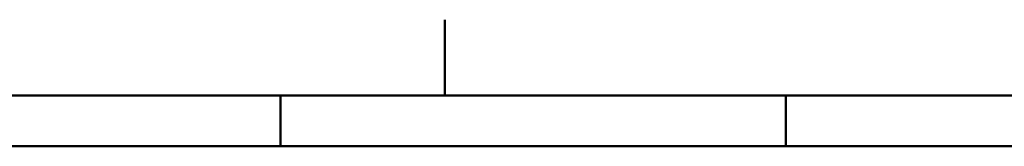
# Model space of a CAD drawing. Header units: millimetres. Extents: x 0 to 420, y 0 to 297.
# Tile 38 of 52: x 188 to 285, y 284 to 297. Entities that reach past the tile are written whole.
import ezdxf

# ---------------------------------------------------------------- set-up
doc = ezdxf.new("R2010")
doc.units = ezdxf.units.MM
doc.layers.add('AM_0', color=7, linetype='Continuous', lineweight=50)

# ---------------------------------------------------------------- blocks, each defined once
blk = doc.blocks.new('1_Drawing_frame_0_in_150180C2125Y2N4N_300Op0__1203')
at = {"layer": 'AM_0'}
for p, q in [((230, 297), (230, 296.921)), ((230, 296.921), (230, 296.842)), ((230, 296.842), (230, 296.763)), ((230, 296.763), (230, 296.684)), ((230, 296.684), (230, 296.605)), ((230, 296.605), (230, 296.526)), ((230, 296.526), (230, 296.447)), ((230, 296.447), (230, 296.368)), ((230, 296.368), (230, 296.289)), ((230, 296.289), (230, 296.211)), ((230, 296.211), (230, 296.132)), ((230, 296.132), (230, 296.053)), ((230, 296.053), (230, 295.974)), ((230, 295.974), (230, 295.895)), ((230, 295.895), (230, 295.816)), ((230, 295.816), (230, 295.737)), ((230, 295.737), (230, 295.658)), ((230, 295.658), (230, 295.579)), ((230, 295.579), (230, 295.5)), ((230, 295.5), (230, 295.421)), ((230, 295.421), (230, 295.342)), ((230, 295.342), (230, 295.263)), ((230, 295.263), (230, 295.184)), ((230, 295.184), (230, 295.105)), ((230, 295.105), (230, 295.026)), ((230, 295.026), (230, 294.947)), ((230, 294.947), (230, 294.868)), ((230, 294.868), (230, 294.789)), ((230, 294.789), (230, 294.711)), ((230, 294.711), (230, 294.632)), ((230, 294.632), (230, 294.553)), ((230, 294.553), (230, 294.474)), ((230, 294.474), (230, 294.395)), ((230, 294.395), (230, 294.316)), ((230, 294.316), (230, 294.237)), ((230, 294.237), (230, 294.158)), ((230, 294.158), (230, 294.079)), ((230, 294.079), (230, 294)), ((230, 294), (230, 293.921)), ((230, 293.921), (230, 293.842)), ((230, 293.842), (230, 293.763)), ((230, 293.763), (230, 293.684)), ((230, 293.684), (230, 293.605)), ((230, 293.605), (230, 293.526)), ((230, 293.526), (230, 293.447)), ((230, 293.447), (230, 293.368)), ((230, 293.368), (230, 293.289)), ((230, 293.289), (230, 293.211)), ((230, 293.211), (230, 293.132)), ((230, 293.132), (230, 293.053)), ((230, 293.053), (230, 292.974)), ((230, 292.974), (230, 292.895)), ((230, 292.895), (230, 292.816)), ((230, 292.816), (230, 292.737)), ((230, 292.737), (230, 292.658)), ((230, 292.658), (230, 292.579)), ((230, 292.579), (230, 292.5)), ((230, 292.5), (230, 292.421)), ((230, 292.421), (230, 292.342)), ((230, 292.342), (230, 292.263)), ((230, 292.263), (230, 292.184)), ((230, 292.184), (230, 292.105)), ((230, 292.105), (230, 292.026)), ((230, 292.026), (230, 291.947)), ((230, 291.947), (230, 291.868)), ((230, 291.868), (230, 291.789)), ((230, 291.789), (230, 291.711)), ((230, 291.711), (230, 291.632)), ((230, 291.632), (230, 291.553)), ((230, 291.553), (230, 291.474)), ((230, 291.474), (230, 291.395)), ((230, 291.395), (230, 291.316)), ((230, 291.316), (230, 291.237)), ((230, 291.237), (230, 291.158)), ((230, 291.158), (230, 291.079)), ((230, 291.079), (230, 291)), ((230, 291), (230, 290.921)), ((230, 290.921), (230, 290.842)), ((230, 290.842), (230, 290.763)), ((230, 290.763), (230, 290.684)), ((230, 290.684), (230, 290.605)), ((230, 290.605), (230, 290.526)), ((230, 290.526), (230, 290.447)), ((230, 290.447), (230, 290.368)), ((7.5, 289.5), (412.5, 289.5)), ((213.75, 284.5), (213.75, 289.5)), ((230, 290.368), (230, 290.289)), ((230, 290.289), (230, 290.211)), ((230, 290.211), (230, 290.132)), ((230, 290.132), (230, 290.053)), ((230, 290.053), (230, 289.974)), ((230, 289.974), (230, 289.895)), ((230, 289.895), (230, 289.816)), ((230, 289.816), (230, 289.737)), ((230, 289.737), (230, 289.658)), ((230, 289.658), (230, 289.579)), ((230, 289.579), (230, 289.5)), ((263.75, 284.5), (263.75, 289.5)), ((20, 284.5), (407.5, 284.5))]:
    blk.add_line(p, q, dxfattribs=at)

msp = doc.modelspace()

# ---------------------------------------------------------------- block references
msp.add_blockref('1_Drawing_frame_0_in_150180C2125Y2N4N_300Op0__1203', (0, 0))

doc.saveas('drawing.dxf')
